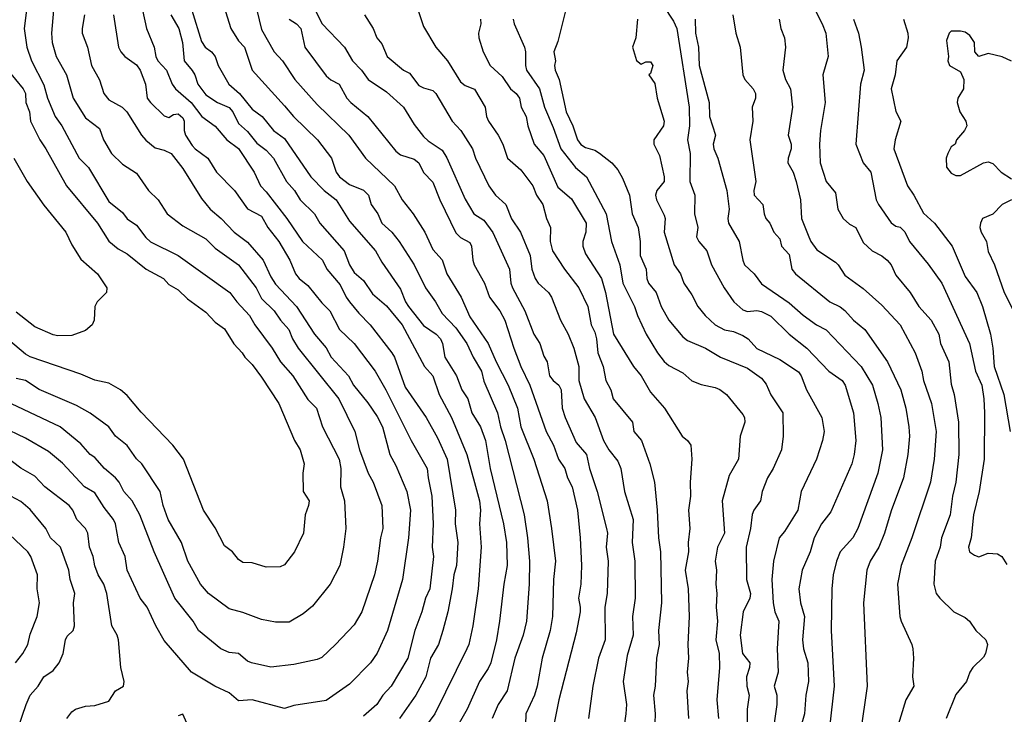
# Model space of a CAD drawing. Header units: metres. Extents: x -46681 to -43747, y -240911 to -237677.
# Tile 214 of 256: x -45513 to -45407, y -239727 to -239652. Entities that reach past the tile are written whole.
import ezdxf

# ---------------------------------------------------------------- set-up
doc = ezdxf.new("R2010")
doc.units = ezdxf.units.M
doc.layers.add('CONTOUR_INDEX', color=1, linetype='Continuous')
doc.layers.add('CONTOUR_INTER', color=3, linetype='Continuous')

msp = doc.modelspace()

# ---------------------------------------------------------------- linework, layer by layer
at = {"layer": 'CONTOUR_INDEX'}
for points, elevation in [([(-45454.12, -239650.02), (-45455.1, -239653.9), (-45455.52, -239655.02), (-45455.36, -239656.02), (-45455.46, -239656.52), (-45455.37, -239657.02), (-45454.94, -239658.02), (-45454.18, -239661.52), (-45453.48, -239663.02), (-45452.98, -239664.52), (-45452.6, -239665.05), (-45452.1, -239665.37), (-45451.1, -239665.67), (-45450.6, -239665.96), (-45449.26, -239667.02), (-45448.6, -239667.76), (-45448.1, -239668.66), (-45447.34, -239670.52), (-45447.07, -239672.52), (-45446.41, -239674.02), (-45446.21, -239675.52), (-45446.2, -239677.02), (-45445.56, -239678.52), (-45445.47, -239679.52), (-45445.29, -239680.02), (-45444.48, -239681.02), (-45443.93, -239682.52), (-45443.1, -239684.01), (-45441.6, -239685.8), (-45441.1, -239686.22), (-45439.14, -239687.02), (-45437.53, -239688.02), (-45434.6, -239689.18), (-45433.1, -239690.28), (-45432.6, -239690.92), (-45432.1, -239692.08), (-45430.79, -239694.02), (-45430.76, -239696.52), (-45430.94, -239698.02), (-45431.84, -239700.02), (-45432.46, -239701.02), (-45433.01, -239702.52), (-45433.2, -239703.52), (-45433.93, -239704.52), (-45434.1, -239705.01), (-45434.28, -239706.52), (-45434.75, -239708.52), (-45434.73, -239712.02), (-45434.27, -239713.52), (-45434.36, -239714.02), (-45435.09, -239715.52), (-45435.38, -239718.02), (-45435.13, -239720.02), (-45434.36, -239721.02), (-45434.39, -239721.52), (-45434.73, -239722.52), (-45434.67, -239723.52), (-45434.44, -239724.52), (-45434.64, -239726.02), (-45434.63, -239728.02)], 90), ([(-45512.49, -239650.52), (-45512.72, -239652.52), (-45512.46, -239654.52), (-45511.96, -239656.02), (-45510.6, -239658.6), (-45510.23, -239660.02), (-45509.38, -239662.02), (-45508.68, -239663.02), (-45506.78, -239666.52), (-45505.8, -239667.52), (-45503.6, -239671.21), (-45502.1, -239672.37), (-45501.6, -239673.05), (-45500.6, -239673.74), (-45499.6, -239675.08), (-45499.1, -239675.55), (-45496.1, -239677.02), (-45490.52, -239681.02), (-45489.77, -239682.02), (-45488.39, -239683.52), (-45487.81, -239684.52), (-45485.95, -239687.02), (-45485.06, -239688.52), (-45483.7, -239690.02), (-45482.1, -239692.56), (-45481.15, -239693.52), (-45480.52, -239695.52), (-45478.73, -239699.02), (-45478.53, -239700.02), (-45478.56, -239702.02), (-45478.14, -239703.52), (-45477.98, -239706.52), (-45478.23, -239708.52), (-45478.65, -239710.52), (-45479.68, -239712.52), (-45481.6, -239714.91), (-45482.6, -239715.74), (-45484.1, -239716.63), (-45485.6, -239716.64), (-45487.1, -239716.35), (-45489.1, -239715.58), (-45490.6, -239715.19), (-45492.81, -239713.52), (-45493.68, -239712.52), (-45495.06, -239710.02), (-45495.75, -239708.02), (-45497.17, -239705.52), (-45497.73, -239704.02), (-45498.04, -239702.52), (-45500.02, -239699.52), (-45500.6, -239699), (-45501.6, -239697.55), (-45502.88, -239696.52), (-45503.6, -239695.52), (-45505.6, -239694.07), (-45507.1, -239693.23), (-45511.1, -239691.48), (-45512.6, -239690.54), (-45513.6, -239690.31)], 105), ([(-45496.89, -239651.02), (-45496.02, -239652.52), (-45495.64, -239654.02), (-45495.46, -239656.02), (-45494.6, -239657.06), (-45494.31, -239657.52), (-45493.97, -239658.52), (-45493.1, -239659.66), (-45491.87, -239660.52), (-45490.6, -239661.05), (-45490.2, -239661.52), (-45489.6, -239662.77), (-45488.6, -239663.63), (-45487.6, -239664.9), (-45486.6, -239665.64), (-45485.81, -239666.52), (-45484.41, -239669.02), (-45483.55, -239670.02), (-45482.91, -239671.02), (-45481.38, -239672.52), (-45480.8, -239673.52), (-45478.18, -239676.52), (-45477.6, -239678.02), (-45477.1, -239678.87), (-45476.1, -239679.71), (-45475.1, -239681.18), (-45473.6, -239682.46), (-45471.89, -239684.52), (-45469.48, -239689.02), (-45468.59, -239690.02), (-45467.92, -239692.02), (-45466.57, -239694.52), (-45464.92, -239698.52), (-45463.57, -239703.52), (-45463.45, -239704.52), (-45463.57, -239706.02), (-45463.39, -239708.52), (-45463.7, -239713.02), (-45464.29, -239717.02), (-45464.7, -239719.02), (-45464.91, -239719.52), (-45468.39, -239726.52), (-45471.68, -239731.02)], 100), ([(-45481.29, -239650.52), (-45480.55, -239652.02), (-45478.14, -239654.52), (-45477.26, -239656.02), (-45476.29, -239657.02), (-45475.57, -239658.02), (-45473.6, -239659.37), (-45471.77, -239661.02), (-45470.6, -239662.88), (-45469.6, -239664.18), (-45469.1, -239664.65), (-45467.6, -239665.66), (-45467.1, -239666.49), (-45465.1, -239670.93), (-45464.18, -239672.52), (-45463.1, -239673.22), (-45462.1, -239674.56), (-45460.32, -239678.52), (-45460.16, -239680.02), (-45459.99, -239680.52), (-45458.65, -239683.02), (-45457.7, -239685.52), (-45457.04, -239686.52), (-45456.6, -239687.89), (-45456.25, -239688.52), (-45455.98, -239690.02), (-45455.6, -239690.54), (-45455, -239691.02), (-45454.74, -239691.52), (-45454.64, -239693.52), (-45454.31, -239694.52), (-45453.1, -239697.23), (-45452.01, -239698.52), (-45451.68, -239700.02), (-45450.83, -239702.52), (-45449.83, -239706.52), (-45449.74, -239707.02), (-45449.88, -239708.52), (-45449.65, -239710.02), (-45449.78, -239713.52), (-45450.01, -239715.02), (-45449.99, -239718.52), (-45450.71, -239720.52), (-45451.32, -239723.52), (-45451.78, -239727.02)], 95), ([(-45431.17, -239651.52), (-45431.02, -239652.52), (-45430.6, -239653.52), (-45430.51, -239654.52), (-45430.78, -239657.02), (-45430.51, -239658.02), (-45429.96, -239659.02), (-45429.75, -239661.02), (-45430.22, -239664.02), (-45429.9, -239665.02), (-45429.88, -239665.52), (-45430.23, -239666.52), (-45430.26, -239667.02), (-45429.68, -239668.02), (-45429.35, -239669.02), (-45428.88, -239671.02), (-45428.78, -239673.02), (-45427.99, -239675.02), (-45427.77, -239675.52), (-45427.1, -239676.41), (-45425.1, -239677.75), (-45424.8, -239678.02), (-45424.1, -239679.15), (-45422.1, -239680.6), (-45420.1, -239682.38), (-45418.13, -239684.52), (-45416.5, -239687.52), (-45415.77, -239689.52), (-45415.58, -239690.52), (-45414.74, -239693.02), (-45414.23, -239696.02), (-45414.44, -239699.02), (-45414.85, -239701.52), (-45416.84, -239707.52), (-45417.99, -239710.52), (-45418.39, -239712.52), (-45418.14, -239716.02), (-45418.01, -239716.52), (-45416.86, -239719.02), (-45416.75, -239719.52), (-45416.66, -239720.52), (-45416.78, -239722.52), (-45416.63, -239723.52), (-45417.51, -239725.02), (-45418.59, -239728.52)], 85), ([(-45513.66, -239721.02), (-45512.88, -239720.02), (-45512.33, -239719.02), (-45512.1, -239717.92), (-45511.33, -239716.02), (-45511.08, -239714.52), (-45511.33, -239713.02), (-45511.3, -239711.52), (-45512.02, -239709.52), (-45512.35, -239709.02), (-45515.02, -239706.52)], 100)]:
    msp.add_lwpolyline(points, dxfattribs=dict(at, elevation=elevation))
at = {"layer": 'CONTOUR_INTER'}
for points, elevation in [([(-45428.57, -239648.02), (-45426.53, -239652.02), (-45426.14, -239653.02), (-45425.9, -239655.52), (-45426.46, -239657.52), (-45426.22, -239660.52), (-45426.72, -239663.52), (-45426.82, -239665.02), (-45426.74, -239667.02), (-45426.11, -239669.02), (-45425.1, -239670.27), (-45424.85, -239672.02), (-45424.28, -239673.02), (-45423.6, -239673.66), (-45422.91, -239674.02), (-45422.1, -239675.64), (-45421.15, -239676.52), (-45420.1, -239677.07), (-45419.51, -239677.52), (-45419.1, -239678.02), (-45418.6, -239679.14), (-45417.03, -239681.02), (-45416.08, -239682.52), (-45414.75, -239684.02), (-45413.95, -239685.52), (-45413.77, -239686.52), (-45412.87, -239688.52), (-45412.6, -239690.93), (-45412.28, -239692.02), (-45411.81, -239695.02), (-45411.76, -239698.52), (-45412.09, -239701.52), (-45412.47, -239703.02), (-45412.73, -239705.02), (-45413.66, -239707.52), (-45413.8, -239708.52), (-45414.32, -239710.02), (-45414.46, -239712.52), (-45414.22, -239713.52), (-45413.83, -239714.02), (-45412.3, -239715.52), (-45411.1, -239716.12), (-45410.61, -239716.52), (-45409.95, -239717.52), (-45408.86, -239718.52), (-45408.69, -239719.02), (-45408.88, -239720.02), (-45409.1, -239720.4), (-45410.27, -239721.52), (-45410.6, -239722.02), (-45410.94, -239723.02), (-45412.1, -239724.42), (-45413.15, -239727.02)], 84), ([(-45491.35, -239649.52), (-45490.41, -239652.52), (-45489.6, -239653.83), (-45488.94, -239654.52), (-45488.12, -239657.02), (-45484.6, -239660.85), (-45483.66, -239662.02), (-45481.04, -239664.52), (-45479.53, -239666.52), (-45479.03, -239668.02), (-45478.69, -239668.52), (-45477.6, -239669.37), (-45476.1, -239669.97), (-45475.54, -239670.52), (-45475.25, -239671.52), (-45474.55, -239672.52), (-45474.09, -239673.52), (-45473.04, -239674.52), (-45472.22, -239675.52), (-45470.62, -239678.02), (-45469.4, -239680.52), (-45468.31, -239682.02), (-45467.6, -239683.3), (-45466.1, -239684.84), (-45464.92, -239686.52), (-45464.23, -239688.02), (-45463.34, -239689.52), (-45463.1, -239690.61), (-45461.6, -239694.02), (-45461.3, -239695.52), (-45460.77, -239697.02), (-45458.74, -239705.02), (-45458.36, -239707.52), (-45458.14, -239710.02), (-45458.19, -239712.52), (-45458.49, -239716.52), (-45458.84, -239718.02), (-45459.73, -239720.52), (-45460.58, -239724.02), (-45461.53, -239725.52), (-45462.18, -239727.02)], 98), ([(-45470.35, -239650.02), (-45469.6, -239652.31), (-45468.27, -239654.52), (-45467, -239656.02), (-45465.6, -239658.29), (-45465.1, -239658.67), (-45464.1, -239659.07), (-45462.95, -239661.02), (-45462.8, -239662.02), (-45462.59, -239662.52), (-45461.55, -239664.02), (-45461.02, -239665.02), (-45460.54, -239666.52), (-45459.1, -239667.79), (-45457.8, -239669.52), (-45457.41, -239670.52), (-45456.73, -239671.52), (-45456.3, -239673.02), (-45455.87, -239674.02), (-45455.92, -239675.52), (-45455.68, -239676.52), (-45454.39, -239678.52), (-45452.81, -239680.52), (-45451.84, -239682.52), (-45451.48, -239684.52), (-45451.1, -239685.31), (-45450.91, -239686.02), (-45450.77, -239687.52), (-45450.21, -239689.02), (-45449.9, -239690.52), (-45449.37, -239691.52), (-45449.11, -239692.52), (-45447.03, -239695.02), (-45446.88, -239696.02), (-45446.05, -239697.02), (-45445.15, -239699.52), (-45444.66, -239701.52), (-45444.37, -239704.52), (-45444.22, -239707.52), (-45444, -239709.02), (-45443.9, -239714.52), (-45444.23, -239717.52), (-45444.15, -239719.02), (-45444.44, -239720.52), (-45444.58, -239723.52), (-45444.75, -239724.52), (-45444.57, -239726.52), (-45444.66, -239728.52)], 93), ([(-45443.72, -239650.02), (-45442.6, -239651.73), (-45442.25, -239652.52), (-45440.89, -239661.02), (-45440.88, -239663.02), (-45441.09, -239664.52), (-45440.8, -239666.02), (-45440.84, -239669.02), (-45440.3, -239670.52), (-45440.33, -239672.52), (-45439.98, -239674.02), (-45440.1, -239675.02), (-45439.86, -239675.52), (-45439, -239676.52), (-45438.48, -239678.02), (-45437.11, -239680.52), (-45436.08, -239682.02), (-45435.1, -239682.89), (-45434.6, -239683.06), (-45433.6, -239682.98), (-45433.1, -239683.06), (-45432.1, -239683.58), (-45430.1, -239685.53), (-45428.19, -239687.02), (-45425.81, -239689.52), (-45424.37, -239690.52), (-45424.05, -239691.02), (-45423.15, -239694.02), (-45422.92, -239697.02), (-45423.07, -239698.52), (-45423.35, -239699.52), (-45425.6, -239704.71), (-45426.6, -239706.02), (-45427.42, -239707.52), (-45427.82, -239709.02), (-45428.69, -239711.02), (-45429.05, -239713.02), (-45428.89, -239714.52), (-45428.46, -239716.02), (-45428.65, -239718.52), (-45428.54, -239719.52), (-45428.1, -239721.02), (-45428.01, -239723.02), (-45428.32, -239724.52), (-45428.44, -239726.52), (-45429.04, -239728.52)], 88), ([(-45506.23, -239651.02), (-45506.49, -239652.52), (-45506.47, -239653.02), (-45505.89, -239654.52), (-45505.47, -239656.52), (-45504.6, -239658.04), (-45504.12, -239659.52), (-45503.6, -239660.23), (-45502.15, -239661.02), (-45501.65, -239661.52), (-45500.07, -239664.02), (-45499.6, -239664.57), (-45498.6, -239665.41), (-45497.6, -239665.65), (-45496.85, -239666.02), (-45495.6, -239667.64), (-45493.6, -239670.87), (-45492.66, -239672.02), (-45491.46, -239673.02), (-45490.06, -239674.52), (-45488.6, -239675.57), (-45486.91, -239677.52), (-45486.1, -239679.32), (-45485.6, -239680.13), (-45483.31, -239682.52), (-45481.39, -239685.52), (-45480.1, -239687.01), (-45479.59, -239688.02), (-45477.72, -239690.02), (-45477.16, -239691.02), (-45475.6, -239692.94), (-45474.6, -239694.4), (-45474.04, -239695.52), (-45473.25, -239698.52), (-45472.6, -239699.72), (-45471.42, -239702.52), (-45471.02, -239704.52), (-45471.21, -239707.52), (-45471.86, -239712.02), (-45473.48, -239717.52), (-45474.6, -239719.97), (-45475.34, -239721.02), (-45477.6, -239723.32), (-45480.1, -239725.07), (-45483.6, -239725.63), (-45484.6, -239725.95), (-45488.1, -239725), (-45489.6, -239725.12), (-45490.6, -239724.26), (-45492.16, -239723.52), (-45494.65, -239722.02), (-45497.6, -239718.59), (-45498.51, -239717.02), (-45499.46, -239715.02), (-45500.2, -239714.02), (-45501.6, -239711.02), (-45501.83, -239709.52), (-45502.51, -239708.02), (-45502.89, -239706.02), (-45503.1, -239705.53), (-45504.1, -239704.25), (-45505.1, -239702.65), (-45506.21, -239702.02), (-45508.6, -239699.44), (-45510.1, -239698.19), (-45512.6, -239696.76), (-45515.15, -239695.52)], 103), ([(-45509.57, -239650.52), (-45509.78, -239653.02), (-45509.71, -239654.02), (-45509.27, -239655.52), (-45508.18, -239657.52), (-45507.46, -239660.02), (-45506.1, -239662.17), (-45504.6, -239663.3), (-45504.16, -239664.52), (-45503.31, -239666.02), (-45502.1, -239667.15), (-45500.6, -239668.14), (-45499.3, -239670.02), (-45498.25, -239671.02), (-45497.29, -239672.52), (-45495.6, -239673.84), (-45493.1, -239675.23), (-45492.1, -239676.24), (-45489.57, -239678.02), (-45487.69, -239680.52), (-45487.1, -239681.67), (-45485.72, -239683.02), (-45485.04, -239684.02), (-45484.14, -239685.02), (-45483.74, -239686.02), (-45483.14, -239687.02), (-45478.74, -239692.52), (-45477.02, -239696.02), (-45476.53, -239698.02), (-45475.57, -239700.52), (-45475.03, -239701.52), (-45474.12, -239704.02), (-45473.98, -239706.52), (-45474.26, -239707.52), (-45474.56, -239710.02), (-45474.89, -239711.52), (-45476.26, -239715.52), (-45477.1, -239716.92), (-45479.1, -239719.05), (-45480.6, -239720.43), (-45481.1, -239720.65), (-45483.6, -239721.2), (-45486.1, -239721.49), (-45488.19, -239721.02), (-45488.6, -239720.83), (-45489.6, -239720.02), (-45490.6, -239719.9), (-45491.5, -239719.52), (-45493.9, -239717.52), (-45494.49, -239716.52), (-45496.45, -239714.02), (-45498.69, -239709.02), (-45500.24, -239705.02), (-45501.06, -239703.52), (-45501.98, -239702.52), (-45502.46, -239701.52), (-45502.86, -239701.02), (-45504.06, -239700.02), (-45505.1, -239698.83), (-45505.6, -239698.52), (-45506.6, -239697.37), (-45508.85, -239695.52), (-45514.1, -239693.05)], 104), ([(-45503.08, -239651.02), (-45502.55, -239654.52), (-45502.31, -239655.02), (-45501.85, -239655.52), (-45500.6, -239656.44), (-45500.2, -239657.02), (-45499.62, -239658.52), (-45499.44, -239660.02), (-45499.1, -239660.52), (-45497.6, -239661.94), (-45497.1, -239662.12), (-45496.6, -239661.8), (-45496.1, -239661.74), (-45495.6, -239662.16), (-45495.47, -239662.52), (-45495.46, -239663.52), (-45495.3, -239664.02), (-45494.6, -239665.14), (-45494.28, -239665.52), (-45492.89, -239666.52), (-45491.96, -239668.02), (-45490.02, -239670.02), (-45488.6, -239671.97), (-45487.1, -239672.79), (-45486.43, -239674.02), (-45485.24, -239675.52), (-45484.03, -239677.52), (-45483.44, -239679.02), (-45483.05, -239679.52), (-45482.1, -239680.28), (-45480.6, -239682.14), (-45479.73, -239683.02), (-45478.66, -239685.02), (-45477.1, -239686.52), (-45474.83, -239689.52), (-45473.67, -239691.52), (-45470.93, -239697.02), (-45469.19, -239700.02), (-45469.11, -239701.02), (-45468.71, -239703.02), (-45468.57, -239706.02), (-45468.66, -239708.52), (-45468.53, -239709.52), (-45468.93, -239713.02), (-45469.39, -239714.02), (-45469.8, -239715.52), (-45470.54, -239717.52), (-45471.3, -239720.52), (-45473.09, -239723.52), (-45474.01, -239724.52), (-45474.63, -239725.52), (-45476.1, -239726.76)], 102), ([(-45499.97, -239650.52), (-45499.52, -239652.52), (-45498.68, -239654.52), (-45498.53, -239655.52), (-45498.29, -239656.02), (-45497.36, -239657.02), (-45496.74, -239658.52), (-45496.4, -239659.02), (-45494.69, -239660.52), (-45493.54, -239662.02), (-45492.1, -239663.05), (-45490.85, -239664.52), (-45489.6, -239665.49), (-45487.88, -239668.02), (-45487.22, -239669.52), (-45486.6, -239670.14), (-45484.38, -239673.02), (-45482.68, -239675.52), (-45480.51, -239677.52), (-45480.04, -239678.52), (-45478.6, -239680.18), (-45477.96, -239681.52), (-45477.6, -239682.02), (-45476.6, -239683.25), (-45475.35, -239684.52), (-45473.01, -239687.52), (-45472.73, -239688.02), (-45471.6, -239691.25), (-45469.32, -239694.52), (-45468.1, -239696.7), (-45467.03, -239699.02), (-45466.13, -239704.52), (-45466.2, -239706.02), (-45465.91, -239708.02), (-45466.03, -239710.52), (-45466.34, -239711.52), (-45466.5, -239713.02), (-45466.99, -239715.52), (-45467.53, -239717.52), (-45468, -239719.02), (-45468.85, -239720.52), (-45469.36, -239722.52), (-45470.42, -239724.52), (-45472.19, -239727.02)], 101), ([(-45494.61, -239650.52), (-45493.6, -239653.92), (-45493.2, -239654.52), (-45492.51, -239655.02), (-45492.1, -239655.52), (-45491.8, -239656.52), (-45490.64, -239658.52), (-45489.47, -239659.52), (-45488.1, -239661.22), (-45487.04, -239662.02), (-45485.82, -239663.52), (-45484.6, -239664.39), (-45481.79, -239668.52), (-45480.32, -239670.02), (-45479.04, -239671.02), (-45477.6, -239673.31), (-45474.79, -239676.52), (-45474.1, -239677.76), (-45472.1, -239680.68), (-45471.55, -239682.02), (-45471.21, -239682.52), (-45469.6, -239684.58), (-45468.24, -239685.52), (-45467.77, -239686.02), (-45467.54, -239686.52), (-45467.31, -239688.02), (-45466.05, -239690.02), (-45465.45, -239691.52), (-45464.82, -239692.52), (-45464.39, -239694.02), (-45463.46, -239695.52), (-45462.89, -239697.02), (-45462.39, -239700.02), (-45460.95, -239706.02), (-45460.62, -239708.02), (-45460.56, -239710.52), (-45460.92, -239712.52), (-45461.39, -239716.52), (-45461.73, -239718.52), (-45462.34, -239721.02), (-45462.6, -239721.62), (-45463.56, -239723.02), (-45464.88, -239726.02), (-45466.04, -239728.02)], 99), ([(-45487.59, -239650.52), (-45487.1, -239652.62), (-45485.72, -239655.02), (-45484.84, -239656.02), (-45483.51, -239658.02), (-45481.1, -239660.71), (-45477.68, -239664.02), (-45475.85, -239666.52), (-45472.73, -239669.52), (-45471.9, -239671.02), (-45470.72, -239672.52), (-45469.46, -239674.52), (-45468.6, -239676.39), (-45467.6, -239677.49), (-45467.08, -239679.02), (-45465.52, -239681.52), (-45464.6, -239683.65), (-45462.63, -239686.52), (-45461.77, -239688.52), (-45460.47, -239691.02), (-45459.46, -239693.52), (-45459.1, -239695.54), (-45457.69, -239699.02), (-45456.26, -239703.52), (-45455.76, -239706.52), (-45455.36, -239710.02), (-45455.57, -239712.02), (-45455.68, -239716.02), (-45455.92, -239717.52), (-45456.8, -239720.52), (-45457.31, -239723.52), (-45457.62, -239724.52), (-45458.54, -239726.52), (-45458.6, -239727.7)], 97), ([(-45475.97, -239651.02), (-45475.04, -239652.52), (-45474.63, -239653.52), (-45474.1, -239654.16), (-45473.52, -239655.52), (-45471.75, -239657.02), (-45471.1, -239657.35), (-45470.1, -239658.67), (-45469.6, -239658.93), (-45468.6, -239659.21), (-45468.27, -239659.52), (-45466.49, -239662.52), (-45465.56, -239663.52), (-45464.31, -239665.52), (-45464, -239666.52), (-45462.53, -239669.52), (-45461.82, -239670.52), (-45460.72, -239671.52), (-45460.1, -239673.05), (-45459.11, -239674.52), (-45458.08, -239677.02), (-45457.9, -239678.52), (-45457.53, -239679.52), (-45457.22, -239680.02), (-45456.1, -239681.01), (-45455.78, -239681.52), (-45454.82, -239684.02), (-45453.98, -239685.52), (-45453.35, -239687.02), (-45452.81, -239689.02), (-45452.84, -239690.52), (-45452.25, -239692.52), (-45451.05, -239694.52), (-45450.16, -239697.02), (-45449.59, -239698.02), (-45448.6, -239699.24), (-45448.27, -239700.02), (-45447.88, -239702.52), (-45446.95, -239705.52), (-45447.06, -239708.02), (-45446.76, -239710.02), (-45446.74, -239714.02), (-45447.02, -239716.02), (-45446.97, -239718.02), (-45447.6, -239720.22), (-45448.02, -239723.02), (-45447.69, -239725.52), (-45447.73, -239726.52), (-45448.18, -239729.52)], 94), ([(-45436.2, -239651.02), (-45435.88, -239653.02), (-45435.41, -239654.52), (-45435.12, -239657.52), (-45434.88, -239658.02), (-45434, -239659.02), (-45433.74, -239659.52), (-45433.74, -239660.02), (-45434.11, -239661.02), (-45434.02, -239662.52), (-45434.37, -239664.52), (-45433.72, -239669.02), (-45433.91, -239670.02), (-45433.88, -239670.52), (-45432.96, -239671.52), (-45432.81, -239672.52), (-45432.61, -239673.02), (-45432.19, -239673.52), (-45431.76, -239674.52), (-45431.1, -239675.24), (-45430.93, -239676.02), (-45430.1, -239676.92), (-45429.8, -239678.52), (-45429.42, -239679.02), (-45425.72, -239682.02), (-45424.6, -239682.57), (-45424.1, -239682.96), (-45423.15, -239684.02), (-45421.93, -239685.02), (-45419.48, -239688.52), (-45418.04, -239691.52), (-45417.51, -239693.52), (-45417.17, -239695.52), (-45417.1, -239696.52), (-45417.29, -239698.52), (-45417.74, -239701.02), (-45419.1, -239704.59), (-45419.79, -239707.02), (-45420.42, -239708.52), (-45421.34, -239710.02), (-45421.72, -239711.02), (-45422.07, -239714.52), (-45421.67, -239723.52), (-45422.4, -239728.52)], 86), ([(-45484.12, -239651.52), (-45483.31, -239652.02), (-45482.87, -239652.52), (-45482.41, -239654.52), (-45480.1, -239657.61), (-45479.6, -239658.07), (-45478.73, -239658.52), (-45477.9, -239660.02), (-45477.46, -239660.52), (-45475.6, -239662.02), (-45472.6, -239665.76), (-45472.1, -239666.17), (-45470.6, -239666.64), (-45470.1, -239667.03), (-45469.6, -239668.05), (-45468.6, -239669.12), (-45467.84, -239671.02), (-45466.1, -239674.57), (-45465.6, -239675.1), (-45464.6, -239675.63), (-45464.43, -239676.02), (-45464.29, -239677.52), (-45464.13, -239678.02), (-45463.03, -239680.02), (-45462.49, -239681.52), (-45461.36, -239683.02), (-45460.81, -239684.02), (-45459.84, -239687.02), (-45459.08, -239689.02), (-45458.1, -239691.03), (-45456.34, -239696.02), (-45455.55, -239697.52), (-45455.01, -239699.02), (-45454.35, -239700.02), (-45454.04, -239701.02), (-45453.54, -239702.02), (-45452.95, -239704.52), (-45452.67, -239707.52), (-45452.54, -239710.52), (-45452.6, -239712.52), (-45452.86, -239714.02), (-45452.67, -239715.02), (-45452.69, -239715.52), (-45453.1, -239717.78), (-45454.97, -239725.02), (-45455.48, -239727.52)], 96), ([(-45463.43, -239651.52), (-45463.41, -239652.02), (-45463.66, -239653.02), (-45463.61, -239653.52), (-45463.15, -239655.02), (-45462.4, -239656.52), (-45461.1, -239657.69), (-45460.2, -239659.02), (-45459.6, -239659.52), (-45459.25, -239660.02), (-45459.04, -239661.02), (-45458.52, -239662.02), (-45458.33, -239663.02), (-45457.65, -239665.02), (-45456.6, -239666.23), (-45455.1, -239669.65), (-45453.6, -239670.92), (-45452.04, -239673.52), (-45452.06, -239674.52), (-45452.39, -239675.52), (-45452.38, -239676.02), (-45452.1, -239676.86), (-45450.38, -239679.52), (-45449.96, -239681.02), (-45449.07, -239685.52), (-45446.92, -239689.02), (-45446.1, -239690.02), (-45445.1, -239691.8), (-45443.56, -239693.52), (-45441.65, -239696.52), (-45441.07, -239697.02), (-45440.72, -239697.52), (-45440.62, -239699.02), (-45440.8, -239701.52), (-45440.76, -239703.02), (-45440.96, -239704.52), (-45440.84, -239706.52), (-45441.01, -239708.02), (-45440.97, -239709.02), (-45441.33, -239711.02), (-45441.03, -239713.02), (-45440.91, -239716.02), (-45441.06, -239719.02), (-45440.97, -239720.52), (-45441.11, -239722.02), (-45441.01, -239723.02), (-45441.15, -239724.02), (-45440.96, -239727.02)], 92), ([(-45459.92, -239651.52), (-45459.82, -239652.02), (-45458.69, -239654.52), (-45458.59, -239655.02), (-45458.6, -239656.52), (-45458.46, -239657.02), (-45457.07, -239659.02), (-45456.55, -239661.02), (-45455.6, -239663.22), (-45454.78, -239665.52), (-45453.19, -239667.52), (-45451.98, -239668.52), (-45449.87, -239672.52), (-45449.29, -239675.52), (-45448.41, -239678.02), (-45448.08, -239680.02), (-45446.82, -239682.52), (-45446.49, -239683.52), (-45445.55, -239685.52), (-45444.32, -239687.52), (-45443.6, -239688.47), (-45443.1, -239688.89), (-45441.6, -239689.68), (-45440.6, -239690.57), (-45439.6, -239690.95), (-45438.1, -239691.28), (-45437.6, -239691.48), (-45436.87, -239692.02), (-45435.1, -239694.18), (-45434.92, -239694.52), (-45434.91, -239695.02), (-45435.41, -239696.52), (-45435.56, -239699.02), (-45436.6, -239700.78), (-45437.35, -239703.52), (-45437.1, -239707.02), (-45437.86, -239708.52), (-45438.09, -239710.02), (-45437.95, -239711.02), (-45438.03, -239712.52), (-45437.9, -239713.52), (-45438, -239715.02), (-45437.83, -239716.52), (-45438.04, -239718.52), (-45437.68, -239720.02), (-45437.62, -239721.52), (-45437.92, -239725.02), (-45437.75, -239727.02)], 91), ([(-45446.5, -239651.52), (-45446.68, -239653.52), (-45447.03, -239654.52), (-45446.6, -239655.96), (-45446.1, -239656.35), (-45445.6, -239656.13), (-45445.1, -239656.11), (-45444.83, -239656.52), (-45445.1, -239657.37), (-45445.25, -239657.52), (-45444.6, -239658.45), (-45444.35, -239660.02), (-45443.61, -239662.52), (-45443.69, -239663.02), (-45444.73, -239664.52), (-45444.74, -239665.02), (-45444.1, -239666.22), (-45443.59, -239668.52), (-45443.62, -239669.02), (-45444.4, -239670.02), (-45444.54, -239670.52), (-45444.42, -239671.02), (-45443.6, -239672.68), (-45443.51, -239673.02), (-45443.62, -239674.52), (-45442.54, -239678.02), (-45441.83, -239679.02), (-45441.48, -239680.02), (-45440.6, -239681.28), (-45439.96, -239682.52), (-45439.19, -239683.52), (-45438.1, -239684.52), (-45437.1, -239685.04), (-45436.1, -239685.25), (-45435.1, -239685.66), (-45434.54, -239686.02), (-45433.6, -239687.07), (-45431.1, -239688.24), (-45429.1, -239689.6), (-45428.81, -239690.02), (-45428.22, -239691.52), (-45426.56, -239694.52), (-45426.32, -239696.02), (-45426.49, -239697.02), (-45427.14, -239699.02), (-45428.79, -239702.52), (-45429.17, -239704.52), (-45430.6, -239706.82), (-45431.19, -239707.52), (-45431.81, -239710.02), (-45431.98, -239712.02), (-45431.85, -239714.52), (-45431.66, -239715.52), (-45431.22, -239716.52), (-45431.41, -239719.52), (-45431.28, -239722.02), (-45431.71, -239723.52), (-45431.44, -239724.52), (-45431.43, -239725.52), (-45432.09, -239730.02)], 89), ([(-45440.25, -239651.52), (-45440.22, -239653.02), (-45439.9, -239654.52), (-45439.83, -239656.52), (-45438.75, -239660.52), (-45438.72, -239662.02), (-45438.05, -239664.02), (-45438.3, -239665.02), (-45438.23, -239665.52), (-45437.81, -239666.52), (-45436.85, -239670.02), (-45436.57, -239672.02), (-45436.74, -239673.02), (-45436.64, -239673.52), (-45435.5, -239675.52), (-45435.12, -239677.52), (-45434.93, -239678.02), (-45433.9, -239679.02), (-45433.1, -239680.07), (-45430.1, -239682.15), (-45428.6, -239683.46), (-45427.14, -239684.52), (-45426.1, -239685.07), (-45422.31, -239689.02), (-45421.1, -239691.02), (-45420.51, -239693.02), (-45420.21, -239694.52), (-45420.02, -239698.02), (-45420.52, -239700.52), (-45422.7, -239706.52), (-45423.21, -239707.52), (-45424.6, -239709.02), (-45425, -239710.02), (-45425.35, -239711.52), (-45425.51, -239713.02), (-45425.57, -239717.52), (-45425.24, -239723.52), (-45425.75, -239728.02)], 87), ([(-45423.14, -239651.52), (-45422.62, -239653.02), (-45422.31, -239654.52), (-45422.01, -239657.02), (-45422.41, -239658.52), (-45422.89, -239665.02), (-45422.1, -239667.02), (-45421.28, -239668.02), (-45420.7, -239671.02), (-45420.47, -239671.52), (-45419.1, -239673.51), (-45418.6, -239673.85), (-45418.1, -239673.95), (-45417.6, -239674.48), (-45417.11, -239675.52), (-45415.1, -239677.95), (-45413.61, -239680.02), (-45410.61, -239686.52), (-45409.97, -239689.52), (-45409.28, -239691.02), (-45409.06, -239692.52), (-45409.01, -239694.02), (-45409.04, -239699.02), (-45409.58, -239702.52), (-45410.21, -239705.02), (-45410.44, -239707.52), (-45410.72, -239708.52), (-45410.61, -239709.02), (-45410.1, -239709.4), (-45409.6, -239709.55), (-45408.6, -239709.16), (-45407.6, -239709.25), (-45407.15, -239709.52), (-45406.6, -239710.41)], 83), ([(-45417.75, -239651.52), (-45417.28, -239653.02), (-45417.25, -239653.52), (-45417.44, -239654.52), (-45418.46, -239656.02), (-45418.65, -239657.52), (-45419.07, -239659.02), (-45418.6, -239661.49), (-45418.05, -239662.52), (-45418.67, -239664.52), (-45418.81, -239665.52), (-45417.33, -239669.52), (-45416.63, -239670.52), (-45415.6, -239672.45), (-45414.4, -239673.52), (-45412.51, -239676.02), (-45411.1, -239679.28), (-45409.82, -239681.02), (-45409.23, -239682.52), (-45408.37, -239685.52), (-45408.11, -239687.02), (-45407.96, -239689.02), (-45406.93, -239692.02), (-45406.22, -239696.02)], 82), ([(-45406.1, -239656.04), (-45407.1, -239655.59), (-45408.6, -239655.22), (-45409.6, -239655.52), (-45410.06, -239655.02), (-45410.08, -239654.02), (-45410.6, -239653.26), (-45411.1, -239652.91), (-45411.6, -239652.79), (-45412.6, -239652.81), (-45412.81, -239653.02), (-45413.1, -239653.81), (-45412.89, -239655.52), (-45412.95, -239656.02), (-45412.8, -239656.52), (-45411.6, -239657.21), (-45411.22, -239658.02), (-45411.27, -239659.02), (-45411.88, -239660.02), (-45411.97, -239660.52), (-45411.66, -239661.52), (-45411.01, -239662.52), (-45410.9, -239663.02), (-45411.17, -239663.52), (-45412.02, -239664.52), (-45412.19, -239665.02), (-45412.6, -239665.29), (-45412.97, -239666.02), (-45413.15, -239666.52), (-45413.1, -239667.49), (-45412.6, -239668.15), (-45412.1, -239668.4), (-45411.6, -239668.39), (-45409.11, -239667.02), (-45408.6, -239666.9), (-45408.1, -239667.08), (-45407.22, -239668.02), (-45406.1, -239668.76)], 81), ([(-45514.49, -239657.02), (-45512.86, -239659.02), (-45512.61, -239659.52), (-45512.57, -239660.52), (-45512.15, -239661.52), (-45512.04, -239662.52), (-45511.06, -239664.52), (-45510.39, -239665.52), (-45508.18, -239669.52), (-45504.82, -239673.52), (-45503.6, -239675.47), (-45502.6, -239676.3), (-45501.6, -239676.86), (-45499.56, -239678.52), (-45497.67, -239679.52), (-45497.1, -239680.17), (-45496.1, -239680.73), (-45495.1, -239681.71), (-45493.1, -239683.14), (-45492.1, -239684.22), (-45491.1, -239684.93), (-45490.1, -239686.55), (-45489.2, -239687.52), (-45488.9, -239688.02), (-45488.1, -239688.8), (-45487.1, -239690.18), (-45485.23, -239693.02), (-45483.53, -239697.02), (-45482.94, -239698.02), (-45482.49, -239699.52), (-45482.63, -239700.52), (-45482.6, -239702.52), (-45481.97, -239703.52), (-45482.01, -239704.02), (-45482.37, -239705.02), (-45482.55, -239707.02), (-45483.53, -239709.02), (-45484.6, -239710.43), (-45485.1, -239710.66), (-45486.6, -239710.69), (-45488.1, -239710.22), (-45489.1, -239710.19), (-45489.6, -239709.85), (-45490.24, -239709.02), (-45491.1, -239708.39), (-45492.1, -239706.45), (-45493.36, -239704.52), (-45495.51, -239699.02), (-45496.67, -239697.52), (-45500.1, -239693.94), (-45501.6, -239692.14), (-45502.35, -239691.52), (-45503.6, -239690.82), (-45505.1, -239690.5), (-45506.6, -239689.83), (-45512.1, -239687.97), (-45512.6, -239687.69), (-45515.1, -239685.56)], 106), ([(-45513.85, -239666.52), (-45512.43, -239669.02), (-45510.6, -239671.59), (-45508.24, -239674.52), (-45507.6, -239675.88), (-45506.6, -239677.44), (-45504.81, -239679.02), (-45503.82, -239680.52), (-45503.84, -239681.02), (-45504.87, -239682.02), (-45505.09, -239682.52), (-45505.17, -239684.02), (-45505.39, -239684.52), (-45506.1, -239685.14), (-45507.6, -239685.65), (-45509.1, -239685.69), (-45509.6, -239685.6), (-45511.6, -239684.72), (-45513.6, -239683.14)], 107), ([(-45406.1, -239671), (-45407.1, -239671.53), (-45408.1, -239672.55), (-45409.22, -239673.02), (-45409.45, -239673.52), (-45409.5, -239674.02), (-45409.38, -239674.52), (-45408.79, -239675.52), (-45408.6, -239676.58), (-45407.91, -239678.02), (-45406.89, -239681.02), (-45405.62, -239683.52)], 81), ([(-45508.12, -239727.02), (-45507.6, -239726.31), (-45507.21, -239726.02), (-45506.1, -239725.69), (-45505.1, -239725.62), (-45503.6, -239725.15), (-45502.88, -239724.02), (-45502.01, -239723.52), (-45501.93, -239723.02), (-45502.31, -239721.52), (-45502.54, -239718.52), (-45502.68, -239718.02), (-45503.27, -239717.02), (-45503.82, -239713.52), (-45504.13, -239712.52), (-45504.74, -239711.52), (-45505.1, -239710.55), (-45505.29, -239709.52), (-45505.68, -239708.52), (-45505.86, -239707.02), (-45506.11, -239706.52), (-45507.04, -239705.52), (-45507.48, -239704.52), (-45507.86, -239704.02), (-45510.51, -239702.02), (-45511.6, -239700.86), (-45513.1, -239700), (-45515.04, -239698.52)], 102), ([(-45513.37, -239728.02), (-45512.53, -239725.52), (-45512.1, -239724.49), (-45511.24, -239723.52), (-45510.63, -239722.52), (-45509.6, -239721.83), (-45508.94, -239721.02), (-45508.54, -239720.02), (-45508.28, -239718.52), (-45508.1, -239718.14), (-45507.46, -239717.52), (-45507.31, -239717.02), (-45507.41, -239714.52), (-45507.27, -239713.52), (-45507.78, -239712.02), (-45507.9, -239711.02), (-45508.8, -239708.52), (-45509.88, -239707.52), (-45510.4, -239706.52), (-45512.1, -239704.45), (-45513.1, -239703.59), (-45514.19, -239703.02)], 101), ([(-45495.17, -239727.52), (-45495.6, -239726.55), (-45496.1, -239726.74)], 102)]:
    msp.add_lwpolyline(points, dxfattribs=dict(at, elevation=elevation))

doc.saveas('drawing.dxf')
